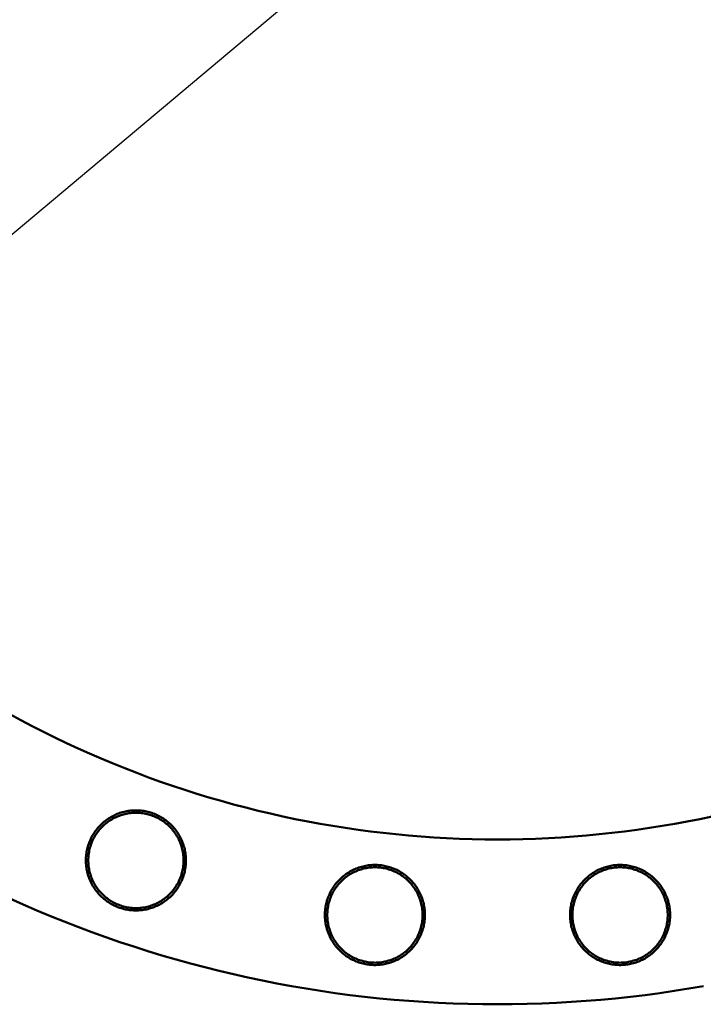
# Model space of a CAD drawing. Header units: millimetres. Extents: x 0 to 841, y 0 to 594.
# Tile 219 of 226: x 463 to 521, y 323 to 407. Entities that reach past the tile are written whole.
import ezdxf

# ---------------------------------------------------------------- set-up
doc = ezdxf.new("R2010")
doc.units = ezdxf.units.MM
doc.layers.add('COTA', color=7, linetype='CONTINUOUS', lineweight=25)
doc.layers.add('VIS', color=7, linetype='CONTINUOUS', lineweight=50)

msp = doc.modelspace()

# ---------------------------------------------------------------- linework, layer by layer
at = {"layer": 'COTA'}
msp.add_line((438.061, 367.67), (589.738, 494.941), dxfattribs=at)
at = {"layer": 'VIS'}
for points in [[(522.173, 338.904), (521.116, 338.682), (520.055, 338.473), (518.993, 338.277), (517.927, 338.094), (516.86, 337.925), (515.791, 337.77), (514.719, 337.627), (513.646, 337.499), (512.572, 337.383), (511.496, 337.282), (510.419, 337.194), (509.341, 337.119), (508.262, 337.058), (507.182, 337.01), (506.102, 336.976), (505.021, 336.956), (503.941, 336.949), (502.86, 336.956), (501.779, 336.976), (500.699, 337.01), (499.62, 337.058), (498.541, 337.119), (497.463, 337.194), (496.385, 337.282), (495.31, 337.383), (494.235, 337.499), (493.162, 337.627), (492.091, 337.77), (491.021, 337.925), (489.954, 338.094), (488.889, 338.277), (487.826, 338.473), (486.766, 338.682), (485.708, 338.904), (484.653, 339.14), (483.602, 339.389), (482.553, 339.651), (481.508, 339.926), (480.467, 340.215), (479.429, 340.516), (478.395, 340.831), (477.365, 341.158), (476.34, 341.499), (475.318, 341.852), (474.301, 342.218), (473.289, 342.597), (472.282, 342.988), (471.28, 343.393), (470.283, 343.809), (469.291, 344.239), (468.304, 344.68), (467.324, 345.134), (466.349, 345.6), (465.38, 346.079), (464.417, 346.57), (463.46, 347.072), (462.51, 347.587)], [(522.173, 338.904), (521.116, 338.682), (520.055, 338.473), (518.993, 338.277), (517.927, 338.094), (516.86, 337.925), (515.791, 337.77), (514.719, 337.627), (513.646, 337.499), (512.572, 337.383), (511.496, 337.282), (510.419, 337.194), (509.341, 337.119), (508.262, 337.058), (507.182, 337.01), (506.102, 336.976), (505.021, 336.956), (503.941, 336.949), (502.86, 336.956), (501.779, 336.976), (500.699, 337.01), (499.62, 337.058), (498.541, 337.119), (497.463, 337.194), (496.385, 337.282), (495.31, 337.383), (494.235, 337.499), (493.162, 337.627), (492.091, 337.77), (491.021, 337.925), (489.954, 338.094), (488.889, 338.277), (487.826, 338.473), (486.766, 338.682), (485.708, 338.904), (484.653, 339.14), (483.602, 339.389), (482.553, 339.651), (481.508, 339.926), (480.467, 340.215), (479.429, 340.516), (478.395, 340.831), (477.365, 341.158), (476.34, 341.499), (475.318, 341.852), (474.301, 342.218), (473.289, 342.597), (472.282, 342.988), (471.28, 343.393), (470.283, 343.809), (469.291, 344.239), (468.304, 344.68), (467.324, 345.134), (466.349, 345.6), (465.38, 346.079), (464.417, 346.57), (463.46, 347.072), (462.51, 347.587)], [(477.475, 335.168), (477.473, 335.288), (477.468, 335.409), (477.459, 335.529), (477.448, 335.648), (477.432, 335.768), (477.414, 335.886), (477.392, 336.005), (477.366, 336.122), (477.338, 336.239), (477.306, 336.355), (477.27, 336.47), (477.232, 336.584), (477.19, 336.697), (477.145, 336.808), (477.097, 336.919), (477.046, 337.028), (476.992, 337.135), (476.935, 337.241), (476.875, 337.345), (476.812, 337.447), (476.746, 337.548), (476.677, 337.647), (476.606, 337.743), (476.531, 337.838), (476.454, 337.931), (476.375, 338.021), (476.293, 338.109), (476.209, 338.194), (476.122, 338.278), (476.033, 338.358), (475.941, 338.437), (475.848, 338.512), (475.752, 338.585), (475.654, 338.655), (475.555, 338.723), (475.453, 338.787), (475.35, 338.849), (475.245, 338.907), (475.138, 338.963), (475.03, 339.016), (474.92, 339.065), (474.809, 339.112), (474.697, 339.155), (474.584, 339.195), (474.469, 339.232), (474.354, 339.265), (474.237, 339.296), (474.12, 339.323), (474.002, 339.346), (473.884, 339.367), (473.765, 339.384), (473.645, 339.397), (473.525, 339.407), (473.405, 339.414), (473.285, 339.418), (473.165, 339.418), (473.044, 339.414), (472.924, 339.407), (472.804, 339.397), (472.685, 339.384), (472.566, 339.367), (472.447, 339.346), (472.329, 339.323), (472.212, 339.296), (472.096, 339.265), (471.98, 339.232), (471.866, 339.195), (471.752, 339.155), (471.64, 339.112), (471.529, 339.065), (471.42, 339.016), (471.311, 338.963), (471.205, 338.907), (471.1, 338.849), (470.996, 338.787), (470.895, 338.723), (470.795, 338.655), (470.698, 338.585), (470.602, 338.512), (470.508, 338.437), (470.417, 338.358), (470.328, 338.278), (470.241, 338.194), (470.156, 338.109), (470.074, 338.021), (469.995, 337.931), (469.918, 337.838), (469.844, 337.743), (469.772, 337.647), (469.704, 337.548), (469.638, 337.447), (469.575, 337.345), (469.514, 337.241), (469.457, 337.135), (469.403, 337.028), (469.352, 336.919), (469.304, 336.808), (469.259, 336.697), (469.217, 336.584), (469.179, 336.47), (469.144, 336.355), (469.112, 336.239), (469.083, 336.122), (469.058, 336.005), (469.036, 335.886), (469.017, 335.768), (469.002, 335.648), (468.99, 335.529), (468.982, 335.409), (468.976, 335.288), (468.975, 335.168), (468.976, 335.048), (468.982, 334.928), (468.99, 334.808), (469.002, 334.688), (469.017, 334.569), (469.036, 334.45), (469.058, 334.332), (469.083, 334.214), (469.112, 334.097), (469.144, 333.981), (469.179, 333.866), (469.217, 333.752), (469.259, 333.639), (469.304, 333.528), (469.352, 333.418), (469.403, 333.309), (469.457, 333.201), (469.514, 333.095), (469.575, 332.991), (469.638, 332.889), (469.704, 332.788), (469.772, 332.69), (469.844, 332.593), (469.918, 332.498), (469.995, 332.406), (470.074, 332.315), (470.156, 332.227), (470.241, 332.142), (470.328, 332.058), (470.417, 331.978), (470.508, 331.9), (470.602, 331.824), (470.698, 331.751), (470.795, 331.681), (470.895, 331.614), (470.996, 331.549), (471.1, 331.487), (471.205, 331.429), (471.311, 331.373), (471.42, 331.321), (471.529, 331.271), (471.64, 331.225), (471.752, 331.181), (471.866, 331.141), (471.98, 331.104), (472.096, 331.071), (472.212, 331.04), (472.329, 331.013), (472.447, 330.99), (472.566, 330.969), (472.685, 330.953), (472.804, 330.939), (472.924, 330.929), (473.044, 330.922), (473.165, 330.919), (473.285, 330.919), (473.405, 330.922), (473.525, 330.929), (473.645, 330.939), (473.765, 330.953), (473.884, 330.969), (474.002, 330.99), (474.12, 331.013), (474.237, 331.04), (474.354, 331.071), (474.469, 331.104), (474.584, 331.141), (474.697, 331.181), (474.809, 331.225), (474.92, 331.271), (475.03, 331.321), (475.138, 331.373), (475.245, 331.429), (475.35, 331.487), (475.453, 331.549), (475.555, 331.614), (475.654, 331.681), (475.752, 331.751), (475.848, 331.824), (475.941, 331.9), (476.033, 331.978), (476.122, 332.058), (476.209, 332.142), (476.293, 332.227), (476.375, 332.315), (476.454, 332.406), (476.531, 332.498), (476.606, 332.593), (476.677, 332.69), (476.746, 332.788), (476.812, 332.889), (476.875, 332.991), (476.935, 333.095), (476.992, 333.201), (477.046, 333.309), (477.097, 333.418), (477.145, 333.528), (477.19, 333.639), (477.232, 333.752), (477.27, 333.866), (477.306, 333.981), (477.338, 334.097), (477.366, 334.214), (477.392, 334.332), (477.414, 334.45), (477.432, 334.569), (477.448, 334.688), (477.459, 334.808), (477.468, 334.928), (477.473, 335.048), (477.475, 335.168)], [(477.275, 335.168), (477.273, 335.048), (477.268, 334.928), (477.259, 334.808), (477.246, 334.689), (477.23, 334.57), (477.211, 334.452), (477.188, 334.334), (477.161, 334.217), (477.132, 334.101), (477.098, 333.985), (477.061, 333.871), (477.021, 333.758), (476.978, 333.646), (476.931, 333.535), (476.881, 333.426), (476.828, 333.319), (476.771, 333.213), (476.712, 333.109), (476.649, 333.006), (476.584, 332.906), (476.515, 332.807), (476.444, 332.711), (476.37, 332.616), (476.293, 332.524), (476.213, 332.434), (476.131, 332.347), (476.046, 332.262), (475.958, 332.18), (475.869, 332.1), (475.777, 332.023), (475.682, 331.949), (475.586, 331.878), (475.487, 331.809), (475.387, 331.743), (475.284, 331.681), (475.18, 331.621), (475.074, 331.565), (474.966, 331.512), (474.857, 331.462), (474.747, 331.415), (474.635, 331.372), (474.522, 331.331), (474.408, 331.295), (474.292, 331.261), (474.176, 331.231), (474.059, 331.205), (473.941, 331.182), (473.823, 331.162), (473.704, 331.147), (473.584, 331.134), (473.465, 331.125), (473.345, 331.12), (473.225, 331.118), (473.105, 331.12), (472.985, 331.125), (472.865, 331.134), (472.746, 331.147), (472.627, 331.162), (472.508, 331.182), (472.391, 331.205), (472.273, 331.231), (472.157, 331.261), (472.042, 331.295), (471.928, 331.331), (471.815, 331.372), (471.703, 331.415), (471.592, 331.462), (471.483, 331.512), (471.375, 331.565), (471.269, 331.621), (471.165, 331.681), (471.063, 331.743), (470.962, 331.809), (470.864, 331.878), (470.767, 331.949), (470.673, 332.023), (470.581, 332.1), (470.491, 332.18), (470.404, 332.262), (470.319, 332.347), (470.237, 332.434), (470.157, 332.524), (470.08, 332.616), (470.006, 332.711), (469.934, 332.807), (469.866, 332.906), (469.8, 333.006), (469.738, 333.109), (469.678, 333.213), (469.622, 333.319), (469.568, 333.426), (469.518, 333.535), (469.472, 333.646), (469.428, 333.758), (469.388, 333.871), (469.351, 333.985), (469.318, 334.101), (469.288, 334.217), (469.262, 334.334), (469.239, 334.452), (469.219, 334.57), (469.203, 334.689), (469.191, 334.808), (469.182, 334.928), (469.177, 335.048), (469.175, 335.168), (469.177, 335.288), (469.182, 335.408), (469.191, 335.528), (469.203, 335.647), (469.219, 335.766), (469.239, 335.885), (469.262, 336.002), (469.288, 336.119), (469.318, 336.236), (469.351, 336.351), (469.388, 336.465), (469.428, 336.578), (469.472, 336.69), (469.518, 336.801), (469.568, 336.91), (469.622, 337.017), (469.678, 337.123), (469.738, 337.228), (469.8, 337.33), (469.866, 337.431), (469.934, 337.529), (470.006, 337.626), (470.08, 337.72), (470.157, 337.812), (470.237, 337.902), (470.319, 337.989), (470.404, 338.074), (470.491, 338.156), (470.581, 338.236), (470.673, 338.313), (470.767, 338.387), (470.864, 338.459), (470.962, 338.527), (471.063, 338.593), (471.165, 338.655), (471.269, 338.715), (471.375, 338.771), (471.483, 338.824), (471.592, 338.874), (471.703, 338.921), (471.815, 338.965), (471.928, 339.005), (472.042, 339.042), (472.157, 339.075), (472.273, 339.105), (472.391, 339.131), (472.508, 339.154), (472.627, 339.174), (472.746, 339.19), (472.865, 339.202), (472.985, 339.211), (473.105, 339.216), (473.225, 339.218), (473.345, 339.216), (473.465, 339.211), (473.584, 339.202), (473.704, 339.19), (473.823, 339.174), (473.941, 339.154), (474.059, 339.131), (474.176, 339.105), (474.292, 339.075), (474.408, 339.042), (474.522, 339.005), (474.635, 338.965), (474.747, 338.921), (474.857, 338.874), (474.966, 338.824), (475.074, 338.771), (475.18, 338.715), (475.284, 338.655), (475.387, 338.593), (475.487, 338.527), (475.586, 338.459), (475.682, 338.387), (475.777, 338.313), (475.869, 338.236), (475.958, 338.156), (476.046, 338.074), (476.131, 337.989), (476.213, 337.902), (476.293, 337.812), (476.37, 337.72), (476.444, 337.626), (476.515, 337.529), (476.584, 337.431), (476.649, 337.33), (476.712, 337.228), (476.771, 337.123), (476.828, 337.017), (476.881, 336.91), (476.931, 336.801), (476.978, 336.69), (477.021, 336.578), (477.061, 336.465), (477.098, 336.351), (477.132, 336.236), (477.161, 336.119), (477.188, 336.002), (477.211, 335.885), (477.23, 335.766), (477.246, 335.647), (477.259, 335.528), (477.268, 335.408), (477.273, 335.288), (477.275, 335.168)], [(497.778, 330.534), (497.776, 330.654), (497.771, 330.774), (497.763, 330.894), (497.751, 331.014), (497.736, 331.133), (497.717, 331.252), (497.695, 331.371), (497.67, 331.488), (497.641, 331.605), (497.609, 331.721), (497.574, 331.836), (497.535, 331.95), (497.494, 332.063), (497.449, 332.174), (497.401, 332.285), (497.35, 332.393), (497.295, 332.501), (497.238, 332.607), (497.178, 332.711), (497.115, 332.813), (497.049, 332.914), (496.98, 333.013), (496.909, 333.109), (496.835, 333.204), (496.758, 333.296), (496.678, 333.387), (496.596, 333.475), (496.512, 333.56), (496.425, 333.644), (496.336, 333.724), (496.244, 333.803), (496.151, 333.878), (496.055, 333.951), (495.957, 334.021), (495.858, 334.089), (495.756, 334.153), (495.653, 334.215), (495.548, 334.273), (495.441, 334.329), (495.333, 334.382), (495.224, 334.431), (495.113, 334.478), (495, 334.521), (494.887, 334.561), (494.772, 334.598), (494.657, 334.631), (494.541, 334.662), (494.423, 334.689), (494.305, 334.712), (494.187, 334.733), (494.068, 334.75), (493.948, 334.763), (493.828, 334.773), (493.708, 334.78), (493.588, 334.784), (493.468, 334.784), (493.348, 334.78), (493.228, 334.773), (493.108, 334.763), (492.988, 334.75), (492.869, 334.733), (492.751, 334.712), (492.633, 334.689), (492.515, 334.662), (492.399, 334.631), (492.283, 334.598), (492.169, 334.561), (492.056, 334.521), (491.943, 334.478), (491.832, 334.431), (491.723, 334.382), (491.615, 334.329), (491.508, 334.273), (491.403, 334.215), (491.3, 334.153), (491.198, 334.089), (491.099, 334.021), (491.001, 333.951), (490.905, 333.878), (490.812, 333.803), (490.72, 333.724), (490.631, 333.644), (490.544, 333.56), (490.46, 333.475), (490.378, 333.387), (490.298, 333.296), (490.221, 333.204), (490.147, 333.109), (490.076, 333.013), (490.007, 332.914), (489.941, 332.813), (489.878, 332.711), (489.818, 332.607), (489.761, 332.501), (489.706, 332.393), (489.655, 332.285), (489.607, 332.174), (489.562, 332.063), (489.521, 331.95), (489.482, 331.836), (489.447, 331.721), (489.415, 331.605), (489.386, 331.488), (489.361, 331.371), (489.339, 331.252), (489.32, 331.133), (489.305, 331.014), (489.293, 330.894), (489.285, 330.774), (489.28, 330.654), (489.278, 330.534), (489.28, 330.414), (489.285, 330.294), (489.293, 330.174), (489.305, 330.054), (489.32, 329.935), (489.339, 329.816), (489.361, 329.698), (489.386, 329.58), (489.415, 329.463), (489.447, 329.347), (489.482, 329.232), (489.521, 329.118), (489.562, 329.005), (489.607, 328.894), (489.655, 328.783), (489.706, 328.675), (489.761, 328.567), (489.818, 328.461), (489.878, 328.357), (489.941, 328.255), (490.007, 328.154), (490.076, 328.055), (490.147, 327.959), (490.221, 327.864), (490.298, 327.772), (490.378, 327.681), (490.46, 327.593), (490.544, 327.508), (490.631, 327.424), (490.72, 327.344), (490.812, 327.265), (490.905, 327.19), (491.001, 327.117), (491.099, 327.047), (491.198, 326.98), (491.3, 326.915), (491.403, 326.853), (491.508, 326.795), (491.615, 326.739), (491.723, 326.686), (491.832, 326.637), (491.943, 326.59), (492.056, 326.547), (492.169, 326.507), (492.283, 326.47), (492.399, 326.437), (492.515, 326.406), (492.633, 326.379), (492.751, 326.356), (492.869, 326.335), (492.988, 326.318), (493.108, 326.305), (493.228, 326.295), (493.348, 326.288), (493.468, 326.284), (493.588, 326.284), (493.708, 326.288), (493.828, 326.295), (493.948, 326.305), (494.068, 326.318), (494.187, 326.335), (494.305, 326.356), (494.423, 326.379), (494.541, 326.406), (494.657, 326.437), (494.772, 326.47), (494.887, 326.507), (495, 326.547), (495.113, 326.59), (495.224, 326.637), (495.333, 326.686), (495.441, 326.739), (495.548, 326.795), (495.653, 326.853), (495.756, 326.915), (495.858, 326.98), (495.957, 327.047), (496.055, 327.117), (496.151, 327.19), (496.244, 327.265), (496.336, 327.344), (496.425, 327.424), (496.512, 327.508), (496.596, 327.593), (496.678, 327.681), (496.758, 327.772), (496.835, 327.864), (496.909, 327.959), (496.98, 328.055), (497.049, 328.154), (497.115, 328.255), (497.178, 328.357), (497.238, 328.461), (497.295, 328.567), (497.35, 328.675), (497.401, 328.783), (497.449, 328.894), (497.494, 329.005), (497.535, 329.118), (497.574, 329.232), (497.609, 329.347), (497.641, 329.463), (497.67, 329.58), (497.695, 329.698), (497.717, 329.816), (497.736, 329.935), (497.751, 330.054), (497.763, 330.174), (497.771, 330.294), (497.776, 330.414), (497.778, 330.534)], [(497.578, 330.534), (497.576, 330.414), (497.571, 330.294), (497.562, 330.174), (497.55, 330.055), (497.534, 329.936), (497.514, 329.818), (497.491, 329.7), (497.465, 329.583), (497.435, 329.466), (497.401, 329.351), (497.365, 329.237), (497.325, 329.124), (497.281, 329.012), (497.234, 328.901), (497.184, 328.792), (497.131, 328.685), (497.075, 328.579), (497.015, 328.474), (496.953, 328.372), (496.887, 328.271), (496.819, 328.173), (496.747, 328.076), (496.673, 327.982), (496.596, 327.89), (496.516, 327.8), (496.434, 327.713), (496.349, 327.628), (496.262, 327.546), (496.172, 327.466), (496.08, 327.389), (495.986, 327.315), (495.889, 327.243), (495.791, 327.175), (495.69, 327.109), (495.588, 327.047), (495.483, 326.987), (495.377, 326.931), (495.27, 326.878), (495.161, 326.828), (495.05, 326.781), (494.938, 326.737), (494.825, 326.697), (494.711, 326.661), (494.596, 326.627), (494.479, 326.597), (494.362, 326.571), (494.244, 326.548), (494.126, 326.528), (494.007, 326.512), (493.888, 326.5), (493.768, 326.491), (493.648, 326.486), (493.528, 326.484), (493.408, 326.486), (493.288, 326.491), (493.168, 326.5), (493.049, 326.512), (492.93, 326.528), (492.812, 326.548), (492.694, 326.571), (492.577, 326.597), (492.46, 326.627), (492.345, 326.661), (492.231, 326.697), (492.118, 326.737), (492.006, 326.781), (491.895, 326.828), (491.786, 326.878), (491.679, 326.931), (491.573, 326.987), (491.468, 327.047), (491.366, 327.109), (491.265, 327.175), (491.167, 327.243), (491.07, 327.315), (490.976, 327.389), (490.884, 327.466), (490.794, 327.546), (490.707, 327.628), (490.622, 327.713), (490.54, 327.8), (490.46, 327.89), (490.383, 327.982), (490.309, 328.076), (490.237, 328.173), (490.169, 328.271), (490.103, 328.372), (490.041, 328.474), (489.981, 328.579), (489.925, 328.685), (489.872, 328.792), (489.822, 328.901), (489.775, 329.012), (489.731, 329.124), (489.691, 329.237), (489.655, 329.351), (489.621, 329.466), (489.591, 329.583), (489.565, 329.7), (489.542, 329.818), (489.522, 329.936), (489.506, 330.055), (489.494, 330.174), (489.485, 330.294), (489.48, 330.414), (489.478, 330.534), (489.48, 330.654), (489.485, 330.774), (489.494, 330.894), (489.506, 331.013), (489.522, 331.132), (489.542, 331.25), (489.565, 331.368), (489.591, 331.485), (489.621, 331.602), (489.655, 331.717), (489.691, 331.831), (489.731, 331.944), (489.775, 332.056), (489.822, 332.167), (489.872, 332.276), (489.925, 332.383), (489.981, 332.489), (490.041, 332.594), (490.103, 332.696), (490.169, 332.797), (490.237, 332.895), (490.309, 332.992), (490.383, 333.086), (490.46, 333.178), (490.54, 333.268), (490.622, 333.355), (490.707, 333.44), (490.794, 333.522), (490.884, 333.602), (490.976, 333.679), (491.07, 333.753), (491.167, 333.825), (491.265, 333.893), (491.366, 333.959), (491.468, 334.021), (491.573, 334.081), (491.679, 334.137), (491.786, 334.19), (491.895, 334.24), (492.006, 334.287), (492.118, 334.331), (492.231, 334.371), (492.345, 334.407), (492.46, 334.441), (492.577, 334.471), (492.694, 334.497), (492.812, 334.52), (492.93, 334.54), (493.049, 334.556), (493.168, 334.568), (493.288, 334.577), (493.408, 334.582), (493.528, 334.584), (493.648, 334.582), (493.768, 334.577), (493.888, 334.568), (494.007, 334.556), (494.126, 334.54), (494.244, 334.52), (494.362, 334.497), (494.479, 334.471), (494.596, 334.441), (494.711, 334.407), (494.825, 334.371), (494.938, 334.331), (495.05, 334.287), (495.161, 334.24), (495.27, 334.19), (495.377, 334.137), (495.483, 334.081), (495.588, 334.021), (495.69, 333.959), (495.791, 333.893), (495.889, 333.825), (495.986, 333.753), (496.08, 333.679), (496.172, 333.602), (496.262, 333.522), (496.349, 333.44), (496.434, 333.355), (496.516, 333.268), (496.596, 333.178), (496.673, 333.086), (496.747, 332.992), (496.819, 332.895), (496.887, 332.797), (496.953, 332.696), (497.015, 332.594), (497.075, 332.489), (497.131, 332.383), (497.184, 332.276), (497.234, 332.167), (497.281, 332.056), (497.325, 331.944), (497.365, 331.831), (497.401, 331.717), (497.435, 331.602), (497.465, 331.485), (497.491, 331.368), (497.514, 331.25), (497.534, 331.132), (497.55, 331.013), (497.562, 330.894), (497.571, 330.774), (497.576, 330.654), (497.578, 330.534)], [(518.603, 330.534), (518.602, 330.654), (518.597, 330.774), (518.588, 330.894), (518.576, 331.014), (518.561, 331.133), (518.542, 331.252), (518.52, 331.371), (518.495, 331.488), (518.466, 331.605), (518.434, 331.721), (518.399, 331.836), (518.361, 331.95), (518.319, 332.063), (518.274, 332.174), (518.226, 332.285), (518.175, 332.393), (518.121, 332.501), (518.064, 332.607), (518.004, 332.711), (517.94, 332.813), (517.875, 332.914), (517.806, 333.013), (517.734, 333.109), (517.66, 333.204), (517.583, 333.296), (517.504, 333.387), (517.422, 333.475), (517.337, 333.56), (517.25, 333.644), (517.161, 333.724), (517.07, 333.803), (516.976, 333.878), (516.881, 333.951), (516.783, 334.021), (516.683, 334.089), (516.582, 334.153), (516.478, 334.215), (516.373, 334.273), (516.267, 334.329), (516.159, 334.382), (516.049, 334.431), (515.938, 334.478), (515.826, 334.521), (515.712, 334.561), (515.598, 334.598), (515.482, 334.631), (515.366, 334.662), (515.249, 334.689), (515.131, 334.712), (515.012, 334.733), (514.893, 334.75), (514.774, 334.763), (514.654, 334.773), (514.534, 334.78), (514.414, 334.784), (514.293, 334.784), (514.173, 334.78), (514.053, 334.773), (513.933, 334.763), (513.814, 334.75), (513.694, 334.733), (513.576, 334.712), (513.458, 334.689), (513.341, 334.662), (513.224, 334.631), (513.109, 334.598), (512.994, 334.561), (512.881, 334.521), (512.769, 334.478), (512.658, 334.431), (512.548, 334.382), (512.44, 334.329), (512.333, 334.273), (512.228, 334.215), (512.125, 334.153), (512.024, 334.089), (511.924, 334.021), (511.826, 333.951), (511.731, 333.878), (511.637, 333.803), (511.546, 333.724), (511.456, 333.644), (511.37, 333.56), (511.285, 333.475), (511.203, 333.387), (511.124, 333.296), (511.047, 333.204), (510.972, 333.109), (510.901, 333.013), (510.832, 332.914), (510.766, 332.813), (510.703, 332.711), (510.643, 332.607), (510.586, 332.501), (510.532, 332.393), (510.481, 332.285), (510.433, 332.174), (510.388, 332.063), (510.346, 331.95), (510.308, 331.836), (510.272, 331.721), (510.241, 331.605), (510.212, 331.488), (510.187, 331.371), (510.165, 331.252), (510.146, 331.133), (510.131, 331.014), (510.119, 330.894), (510.11, 330.774), (510.105, 330.654), (510.103, 330.534), (510.105, 330.414), (510.11, 330.294), (510.119, 330.174), (510.131, 330.054), (510.146, 329.935), (510.165, 329.816), (510.187, 329.698), (510.212, 329.58), (510.241, 329.463), (510.272, 329.347), (510.308, 329.232), (510.346, 329.118), (510.388, 329.005), (510.433, 328.894), (510.481, 328.783), (510.532, 328.675), (510.586, 328.567), (510.643, 328.461), (510.703, 328.357), (510.766, 328.255), (510.832, 328.154), (510.901, 328.055), (510.972, 327.959), (511.047, 327.864), (511.124, 327.772), (511.203, 327.681), (511.285, 327.593), (511.37, 327.508), (511.456, 327.424), (511.546, 327.344), (511.637, 327.265), (511.731, 327.19), (511.826, 327.117), (511.924, 327.047), (512.024, 326.98), (512.125, 326.915), (512.228, 326.853), (512.333, 326.795), (512.44, 326.739), (512.548, 326.686), (512.658, 326.637), (512.769, 326.59), (512.881, 326.547), (512.994, 326.507), (513.109, 326.47), (513.224, 326.437), (513.341, 326.406), (513.458, 326.379), (513.576, 326.356), (513.694, 326.335), (513.814, 326.318), (513.933, 326.305), (514.053, 326.295), (514.173, 326.288), (514.293, 326.284), (514.414, 326.284), (514.534, 326.288), (514.654, 326.295), (514.774, 326.305), (514.893, 326.318), (515.012, 326.335), (515.131, 326.356), (515.249, 326.379), (515.366, 326.406), (515.482, 326.437), (515.598, 326.47), (515.712, 326.507), (515.826, 326.547), (515.938, 326.59), (516.049, 326.637), (516.159, 326.686), (516.267, 326.739), (516.373, 326.795), (516.478, 326.853), (516.582, 326.915), (516.683, 326.98), (516.783, 327.047), (516.881, 327.117), (516.976, 327.19), (517.07, 327.265), (517.161, 327.344), (517.25, 327.424), (517.337, 327.508), (517.422, 327.593), (517.504, 327.681), (517.583, 327.772), (517.66, 327.864), (517.734, 327.959), (517.806, 328.055), (517.875, 328.154), (517.94, 328.255), (518.004, 328.357), (518.064, 328.461), (518.121, 328.567), (518.175, 328.675), (518.226, 328.783), (518.274, 328.894), (518.319, 329.005), (518.361, 329.118), (518.399, 329.232), (518.434, 329.347), (518.466, 329.463), (518.495, 329.58), (518.52, 329.698), (518.542, 329.816), (518.561, 329.935), (518.576, 330.054), (518.588, 330.174), (518.597, 330.294), (518.602, 330.414), (518.603, 330.534)], [(518.403, 330.534), (518.402, 330.414), (518.396, 330.294), (518.387, 330.174), (518.375, 330.055), (518.359, 329.936), (518.34, 329.818), (518.317, 329.7), (518.29, 329.583), (518.26, 329.466), (518.227, 329.351), (518.19, 329.237), (518.15, 329.124), (518.106, 329.012), (518.06, 328.901), (518.01, 328.792), (517.956, 328.685), (517.9, 328.579), (517.841, 328.474), (517.778, 328.372), (517.712, 328.271), (517.644, 328.173), (517.573, 328.076), (517.498, 327.982), (517.421, 327.89), (517.342, 327.8), (517.259, 327.713), (517.174, 327.628), (517.087, 327.546), (516.997, 327.466), (516.905, 327.389), (516.811, 327.315), (516.714, 327.243), (516.616, 327.175), (516.515, 327.109), (516.413, 327.047), (516.309, 326.987), (516.203, 326.931), (516.095, 326.878), (515.986, 326.828), (515.875, 326.781), (515.764, 326.737), (515.65, 326.697), (515.536, 326.661), (515.421, 326.627), (515.305, 326.597), (515.188, 326.571), (515.07, 326.548), (514.951, 326.528), (514.832, 326.512), (514.713, 326.5), (514.593, 326.491), (514.473, 326.486), (514.353, 326.484), (514.233, 326.486), (514.113, 326.491), (513.994, 326.5), (513.874, 326.512), (513.755, 326.528), (513.637, 326.548), (513.519, 326.571), (513.402, 326.597), (513.286, 326.627), (513.171, 326.661), (513.056, 326.697), (512.943, 326.737), (512.831, 326.781), (512.721, 326.828), (512.612, 326.878), (512.504, 326.931), (512.398, 326.987), (512.294, 327.047), (512.191, 327.109), (512.091, 327.175), (511.992, 327.243), (511.896, 327.315), (511.802, 327.389), (511.709, 327.466), (511.62, 327.546), (511.532, 327.628), (511.447, 327.713), (511.365, 327.8), (511.285, 327.89), (511.208, 327.982), (511.134, 328.076), (511.063, 328.173), (510.994, 328.271), (510.929, 328.372), (510.866, 328.474), (510.807, 328.579), (510.75, 328.685), (510.697, 328.792), (510.647, 328.901), (510.6, 329.012), (510.557, 329.124), (510.517, 329.237), (510.48, 329.351), (510.447, 329.466), (510.417, 329.583), (510.39, 329.7), (510.367, 329.818), (510.348, 329.936), (510.332, 330.055), (510.319, 330.174), (510.31, 330.294), (510.305, 330.414), (510.303, 330.534), (510.305, 330.654), (510.31, 330.774), (510.319, 330.894), (510.332, 331.013), (510.348, 331.132), (510.367, 331.25), (510.39, 331.368), (510.417, 331.485), (510.447, 331.602), (510.48, 331.717), (510.517, 331.831), (510.557, 331.944), (510.6, 332.056), (510.647, 332.167), (510.697, 332.276), (510.75, 332.383), (510.807, 332.489), (510.866, 332.594), (510.929, 332.696), (510.994, 332.797), (511.063, 332.895), (511.134, 332.992), (511.208, 333.086), (511.285, 333.178), (511.365, 333.268), (511.447, 333.355), (511.532, 333.44), (511.62, 333.522), (511.709, 333.602), (511.802, 333.679), (511.896, 333.753), (511.992, 333.825), (512.091, 333.893), (512.191, 333.959), (512.294, 334.021), (512.398, 334.081), (512.504, 334.137), (512.612, 334.19), (512.721, 334.24), (512.831, 334.287), (512.943, 334.331), (513.056, 334.371), (513.171, 334.407), (513.286, 334.441), (513.402, 334.471), (513.519, 334.497), (513.637, 334.52), (513.755, 334.54), (513.874, 334.556), (513.994, 334.568), (514.113, 334.577), (514.233, 334.582), (514.353, 334.584), (514.473, 334.582), (514.593, 334.577), (514.713, 334.568), (514.832, 334.556), (514.951, 334.54), (515.07, 334.52), (515.188, 334.497), (515.305, 334.471), (515.421, 334.441), (515.536, 334.407), (515.65, 334.371), (515.764, 334.331), (515.875, 334.287), (515.986, 334.24), (516.095, 334.19), (516.203, 334.137), (516.309, 334.081), (516.413, 334.021), (516.515, 333.959), (516.616, 333.893), (516.714, 333.825), (516.811, 333.753), (516.905, 333.679), (516.997, 333.602), (517.087, 333.522), (517.174, 333.44), (517.259, 333.355), (517.342, 333.268), (517.421, 333.178), (517.498, 333.086), (517.573, 332.992), (517.644, 332.895), (517.712, 332.797), (517.778, 332.696), (517.841, 332.594), (517.9, 332.489), (517.956, 332.383), (518.01, 332.276), (518.06, 332.167), (518.106, 332.056), (518.15, 331.944), (518.19, 331.831), (518.227, 331.717), (518.26, 331.602), (518.29, 331.485), (518.317, 331.368), (518.34, 331.25), (518.359, 331.132), (518.375, 331.013), (518.387, 330.894), (518.396, 330.774), (518.402, 330.654), (518.403, 330.534)], [(521.443, 324.493), (520.204, 324.281), (518.963, 324.084), (517.72, 323.903), (516.474, 323.738), (515.226, 323.588), (513.977, 323.454), (512.726, 323.336), (511.473, 323.233), (510.22, 323.147), (508.965, 323.076), (507.71, 323.02), (506.454, 322.981), (505.197, 322.957), (503.941, 322.949), (502.684, 322.957), (501.428, 322.981), (500.172, 323.02), (498.916, 323.076), (497.662, 323.147), (496.408, 323.233), (495.156, 323.336), (493.905, 323.454), (492.655, 323.588), (491.407, 323.738), (490.162, 323.903), (488.918, 324.084), (487.677, 324.281), (486.438, 324.493), (485.203, 324.721), (483.97, 324.964), (482.74, 325.222), (481.514, 325.497), (480.291, 325.786), (479.072, 326.091), (477.857, 326.411), (476.645, 326.746), (475.439, 327.097), (474.237, 327.463), (473.039, 327.844), (471.846, 328.239), (470.659, 328.65), (469.476, 329.076), (468.299, 329.516), (467.128, 329.972), (465.963, 330.442), (464.803, 330.926), (463.65, 331.425), (462.503, 331.939)]]:
    msp.add_lwpolyline(points, dxfattribs=at)

doc.saveas('drawing.dxf')
